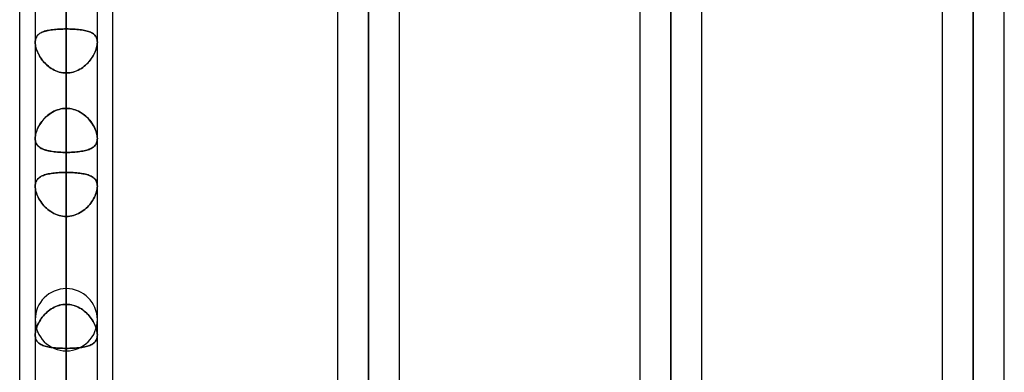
# Model space of a CAD drawing. Header units: millimetres. Extents: x -123 to 100, y -288 to 288.
# Tile 57 of 77: x -55 to -19, y 118 to 131. Entities that reach past the tile are written whole.
import ezdxf

# ---------------------------------------------------------------- set-up
doc = ezdxf.new("R2010")
doc.units = ezdxf.units.MM
doc.layers.add('MAIN-1', color=7, linetype='Continuous')
doc.layers.add('MAIN-2', color=7, linetype='Continuous')

msp = doc.modelspace()

# ---------------------------------------------------------------- linework, layer by layer
at = {"layer": 'MAIN-1'}
for p, q in [((-31.305, 171.99), (-31.305, 0)), ((-20.305, 171.99), (-20.305, 0)), ((-32.435, 171.054), (-32.435, 0)), ((-30.175, 0), (-30.175, 170.929)), ((-21.435, 170.929), (-21.435, 0)), ((-19.175, 0), (-19.175, 170.929)), ((-42.305, 163.851), (-42.305, 0)), ((-43.435, 163.059), (-43.435, 0)), ((-41.175, 0), (-41.175, 163.11)), ((-55, 81.421), (-55, 156.21)), ((-53.305, 155.857), (-53.305, 0)), ((-54.435, 155.254), (-54.435, 0)), ((-51.61, 81.908), (-51.61, 155.347)), ((-52.175, 0), (-52.175, 155.118)), ((-52.175, 130.322), (-52.175, 130.321)), ((-52.175, 130.321), (-52.175, 130.319)), ((-52.175, 130.319), (-52.175, 130.317)), ((-52.175, 130.317), (-52.175, 130.316)), ((-52.175, 130.316), (-52.175, 130.314)), ((-52.175, 130.314), (-52.175, 130.313)), ((-54.435, 126.817), (-54.435, 126.818)), ((-54.435, 126.818), (-54.435, 126.818)), ((-54.435, 126.818), (-54.435, 126.818)), ((-54.435, 126.818), (-54.435, 126.818)), ((-54.435, 126.817), (-54.435, 126.817)), ((-54.435, 126.817), (-54.435, 126.817)), ((-52.175, 126.818), (-52.175, 126.818)), ((-52.175, 126.818), (-52.175, 126.818)), ((-52.175, 126.818), (-52.175, 126.818)), ((-52.175, 126.818), (-52.175, 126.818)), ((-52.175, 126.818), (-52.175, 126.818)), ((-52.175, 126.818), (-52.175, 126.817)), ((-54.435, 125.085), (-54.435, 125.086)), ((-54.435, 125.086), (-54.435, 125.086)), ((-54.435, 125.084), (-54.435, 125.085)), ((-54.435, 125.085), (-54.435, 125.085)), ((-54.435, 125.085), (-54.435, 125.085)), ((-54.435, 125.084), (-54.435, 125.084)), ((-52.175, 125.09), (-52.175, 125.089)), ((-52.175, 125.089), (-52.175, 125.088)), ((-52.175, 125.088), (-52.175, 125.087)), ((-52.175, 125.087), (-52.175, 125.086)), ((-52.175, 125.086), (-52.175, 125.085)), ((-52.175, 125.085), (-52.175, 125.084))]:
    msp.add_line(p, q, dxfattribs=at)
at = {"layer": 'MAIN-2'}
for p, q in [((-53.305, 127.911), (-53.305, 174.246)), ((-53.305, 171.986), (-53.305, 126.312)), ((-31.305, 0), (-31.305, 171.99)), ((-20.305, 0), (-20.305, 171.99)), ((-31.305, 170.293), (-31.305, 0)), ((-31.305, 0), (-31.305, 170.293)), ((-20.305, 170.496), (-20.305, 62.596)), ((-20.305, 0), (-20.305, 170.496)), ((-42.305, 0), (-42.305, 163.851)), ((-42.305, 162.301), (-42.305, 0)), ((-42.305, 0), (-42.305, 162.301)), ((-53.305, 115.436), (-53.305, 156.618)), ((-53.305, 0), (-53.305, 155.857)), ((-53.305, 154.358), (-53.305, 113.836)), ((-53.305, 154.141), (-53.305, 0)), ((-53.305, 0), (-53.305, 154.141)), ((-53.305, 0), (-53.305, 143.269)), ((-53.305, 143.269), (-53.305, 0)), ((-53.305, 141.67), (-53.305, 0)), ((-53.305, 0), (-53.305, 141.67)), ((-53.305, 130.796), (-53.305, 141.67)), ((-53.305, 141.67), (-53.305, 130.796)), ((-53.305, 102.958), (-53.305, 138.99)), ((-53.305, 138.786), (-53.305, 127.911)), ((-53.305, 127.911), (-53.305, 138.786)), ((-53.305, 136.73), (-53.305, 101.358)), ((-53.305, 125.584), (-53.305, 136.453)), ((-53.305, 136.453), (-53.305, 125.584)), ((-53.305, 131.659), (-53.305, 120.79)), ((-53.305, 120.79), (-53.305, 131.659)), ((-53.916, 130.753), (-53.862, 130.762)), ((-53.85, 130.763), (-53.904, 130.755)), ((-53.862, 130.762), (-53.807, 130.769)), ((-53.795, 130.77), (-53.85, 130.763)), ((-53.807, 130.769), (-53.749, 130.776)), ((-53.738, 130.777), (-53.795, 130.77)), ((-53.749, 130.776), (-53.689, 130.781)), ((-53.679, 130.782), (-53.738, 130.777)), ((-53.689, 130.781), (-53.628, 130.786)), ((-53.619, 130.786), (-53.679, 130.782)), ((-53.628, 130.786), (-53.565, 130.79)), ((-53.558, 130.79), (-53.619, 130.786)), ((-53.565, 130.79), (-53.501, 130.793)), ((-53.496, 130.793), (-53.558, 130.79)), ((-53.501, 130.793), (-53.436, 130.795)), ((-53.433, 130.795), (-53.496, 130.793)), ((-53.436, 130.795), (-53.371, 130.796)), ((-53.369, 130.796), (-53.433, 130.795)), ((-53.371, 130.796), (-53.305, 130.796)), ((-53.305, 130.796), (-53.369, 130.796)), ((-53.305, 0), (-53.305, 130.796)), ((-53.305, 130.796), (-53.305, 0)), ((-53.305, 130.796), (-53.239, 130.796)), ((-53.239, 130.796), (-53.305, 130.796)), ((-53.239, 130.796), (-53.174, 130.795)), ((-53.174, 130.795), (-53.239, 130.796)), ((-53.174, 130.795), (-53.109, 130.793)), ((-53.109, 130.793), (-53.174, 130.795)), ((-53.109, 130.793), (-53.045, 130.79)), ((-53.045, 130.79), (-53.109, 130.793)), ((-53.045, 130.79), (-52.983, 130.786)), ((-52.982, 130.786), (-53.045, 130.79)), ((-52.983, 130.786), (-52.921, 130.781)), ((-52.921, 130.781), (-52.982, 130.786)), ((-52.921, 130.781), (-52.861, 130.775)), ((-52.861, 130.776), (-52.921, 130.781)), ((-52.803, 130.769), (-52.861, 130.776)), ((-52.861, 130.775), (-52.802, 130.769)), ((-52.748, 130.762), (-52.803, 130.769)), ((-52.802, 130.769), (-52.746, 130.761)), ((-52.694, 130.753), (-52.748, 130.762)), ((-52.746, 130.761), (-52.692, 130.753)), ((-54.428, 130.399), (-54.419, 130.438)), ((-54.42, 130.432), (-54.428, 130.395)), ((-54.409, 130.467), (-54.42, 130.432)), ((-54.419, 130.438), (-54.406, 130.474)), ((-54.394, 130.5), (-54.409, 130.467)), ((-54.406, 130.474), (-54.39, 130.508)), ((-54.377, 130.53), (-54.394, 130.5)), ((-54.39, 130.508), (-54.37, 130.539)), ((-54.356, 130.558), (-54.377, 130.53)), ((-54.37, 130.539), (-54.348, 130.567)), ((-54.333, 130.583), (-54.356, 130.558)), ((-54.348, 130.567), (-54.322, 130.593)), ((-54.307, 130.606), (-54.333, 130.583)), ((-54.322, 130.593), (-54.294, 130.617)), ((-54.279, 130.628), (-54.307, 130.606)), ((-54.294, 130.617), (-54.262, 130.639)), ((-54.247, 130.648), (-54.279, 130.628)), ((-54.262, 130.639), (-54.228, 130.658)), ((-54.213, 130.666), (-54.247, 130.648)), ((-54.228, 130.658), (-54.191, 130.676)), ((-54.177, 130.682), (-54.213, 130.666)), ((-54.191, 130.676), (-54.151, 130.693)), ((-54.137, 130.698), (-54.177, 130.682)), ((-54.151, 130.693), (-54.109, 130.707)), ((-54.096, 130.711), (-54.137, 130.698)), ((-54.109, 130.707), (-54.064, 130.721)), ((-54.051, 130.724), (-54.096, 130.711)), ((-54.064, 130.721), (-54.017, 130.733)), ((-54.004, 130.736), (-54.051, 130.724)), ((-54.017, 130.733), (-53.968, 130.743)), ((-53.955, 130.746), (-54.004, 130.736)), ((-53.968, 130.743), (-53.916, 130.753)), ((-53.904, 130.755), (-53.955, 130.746)), ((-52.642, 130.743), (-52.694, 130.753)), ((-52.692, 130.753), (-52.64, 130.743)), ((-52.593, 130.733), (-52.642, 130.743)), ((-52.64, 130.743), (-52.59, 130.732)), ((-52.546, 130.721), (-52.593, 130.733)), ((-52.59, 130.732), (-52.543, 130.72)), ((-52.501, 130.707), (-52.546, 130.721)), ((-52.543, 130.72), (-52.498, 130.706)), ((-52.459, 130.693), (-52.501, 130.707)), ((-52.498, 130.706), (-52.456, 130.691)), ((-52.419, 130.676), (-52.459, 130.693)), ((-52.456, 130.691), (-52.417, 130.675)), ((-52.382, 130.658), (-52.419, 130.676)), ((-52.417, 130.675), (-52.38, 130.657)), ((-52.348, 130.639), (-52.382, 130.658)), ((-52.38, 130.657), (-52.347, 130.638)), ((-52.316, 130.617), (-52.348, 130.639)), ((-52.347, 130.638), (-52.316, 130.617)), ((-52.316, 130.617), (-52.288, 130.594)), ((-52.288, 130.593), (-52.316, 130.617)), ((-52.288, 130.594), (-52.263, 130.568)), ((-52.262, 130.567), (-52.288, 130.593)), ((-52.263, 130.568), (-52.241, 130.541)), ((-52.24, 130.539), (-52.262, 130.567)), ((-52.241, 130.541), (-52.222, 130.511)), ((-52.22, 130.508), (-52.24, 130.539)), ((-52.222, 130.511), (-52.206, 130.479)), ((-52.204, 130.474), (-52.22, 130.508)), ((-52.206, 130.479), (-52.193, 130.443)), ((-52.191, 130.438), (-52.204, 130.474)), ((-52.193, 130.443), (-52.184, 130.405)), ((-52.182, 130.399), (-52.191, 130.438)), ((-52.184, 130.405), (-52.178, 130.365)), ((-54.435, 130.313), (-54.433, 130.357)), ((-54.433, 130.355), (-54.435, 130.313)), ((-54.435, 130.313), (-54.433, 130.269)), ((-54.433, 130.268), (-54.435, 130.313)), ((-54.433, 130.357), (-54.428, 130.399)), ((-54.428, 130.395), (-54.433, 130.355)), ((-54.433, 130.269), (-54.428, 130.223)), ((-54.428, 130.221), (-54.433, 130.268)), ((-54.428, 130.223), (-54.42, 130.175)), ((-54.42, 130.173), (-54.428, 130.221)), ((-54.42, 130.175), (-54.409, 130.125)), ((-54.408, 130.123), (-54.42, 130.173)), ((-54.409, 130.125), (-54.395, 130.075)), ((-54.394, 130.072), (-54.408, 130.123)), ((-54.395, 130.075), (-54.377, 130.024)), ((-54.376, 130.021), (-54.394, 130.072)), ((-52.234, 130.021), (-52.216, 130.072)), ((-52.215, 130.075), (-52.233, 130.024)), ((-52.216, 130.072), (-52.202, 130.123)), ((-52.201, 130.125), (-52.215, 130.075)), ((-52.202, 130.123), (-52.19, 130.173)), ((-52.19, 130.175), (-52.201, 130.125)), ((-52.182, 130.223), (-52.19, 130.175)), ((-52.19, 130.173), (-52.182, 130.221)), ((-52.177, 130.357), (-52.182, 130.399)), ((-52.177, 130.269), (-52.182, 130.223)), ((-52.182, 130.221), (-52.177, 130.268)), ((-52.178, 130.365), (-52.175, 130.322)), ((-52.175, 130.313), (-52.177, 130.357)), ((-52.175, 130.313), (-52.177, 130.269)), ((-52.177, 130.268), (-52.175, 130.313)), ((-54.377, 130.024), (-54.357, 129.973)), ((-54.355, 129.969), (-54.376, 130.021)), ((-54.357, 129.973), (-54.334, 129.922)), ((-54.332, 129.917), (-54.355, 129.969)), ((-54.334, 129.922), (-54.309, 129.87)), ((-54.306, 129.866), (-54.332, 129.917)), ((-54.309, 129.87), (-54.28, 129.819)), ((-54.278, 129.815), (-54.306, 129.866)), ((-54.28, 129.819), (-54.25, 129.769)), ((-54.247, 129.765), (-54.278, 129.815)), ((-54.25, 129.769), (-54.216, 129.718)), ((-54.213, 129.714), (-54.247, 129.765)), ((-54.216, 129.718), (-54.18, 129.669)), ((-54.177, 129.665), (-54.213, 129.714)), ((-52.433, 129.665), (-52.397, 129.714)), ((-52.394, 129.718), (-52.43, 129.669)), ((-52.397, 129.714), (-52.363, 129.765)), ((-52.36, 129.769), (-52.394, 129.718)), ((-52.363, 129.765), (-52.332, 129.815)), ((-52.33, 129.819), (-52.36, 129.769)), ((-52.332, 129.815), (-52.304, 129.866)), ((-52.301, 129.87), (-52.33, 129.819)), ((-52.304, 129.866), (-52.278, 129.917)), ((-52.276, 129.922), (-52.301, 129.87)), ((-52.278, 129.917), (-52.255, 129.969)), ((-52.253, 129.973), (-52.276, 129.922)), ((-52.255, 129.969), (-52.234, 130.021)), ((-52.233, 130.024), (-52.253, 129.973)), ((-54.18, 129.669), (-54.141, 129.62)), ((-54.138, 129.617), (-54.177, 129.665)), ((-54.141, 129.62), (-54.099, 129.573)), ((-54.097, 129.57), (-54.138, 129.617)), ((-54.099, 129.573), (-54.055, 129.527)), ((-54.052, 129.525), (-54.097, 129.57)), ((-54.055, 129.527), (-54.008, 129.483)), ((-54.006, 129.481), (-54.052, 129.525)), ((-54.008, 129.483), (-53.96, 129.442)), ((-53.957, 129.439), (-54.006, 129.481)), ((-53.96, 129.442), (-53.909, 129.402)), ((-53.906, 129.4), (-53.957, 129.439)), ((-53.909, 129.402), (-53.855, 129.366)), ((-53.853, 129.364), (-53.906, 129.4)), ((-53.855, 129.366), (-53.8, 129.332)), ((-53.798, 129.331), (-53.853, 129.364)), ((-53.8, 129.332), (-53.743, 129.302)), ((-53.741, 129.301), (-53.798, 129.331)), ((-52.869, 129.301), (-52.812, 129.331)), ((-52.81, 129.332), (-52.867, 129.302)), ((-52.812, 129.331), (-52.757, 129.364)), ((-52.755, 129.366), (-52.81, 129.332)), ((-52.757, 129.364), (-52.704, 129.4)), ((-52.701, 129.402), (-52.755, 129.366)), ((-52.704, 129.4), (-52.653, 129.439)), ((-52.65, 129.442), (-52.701, 129.402)), ((-52.653, 129.439), (-52.604, 129.481)), ((-52.602, 129.483), (-52.65, 129.442)), ((-52.604, 129.481), (-52.558, 129.525)), ((-52.555, 129.527), (-52.602, 129.483)), ((-52.558, 129.525), (-52.513, 129.57)), ((-52.511, 129.573), (-52.555, 129.527)), ((-52.513, 129.57), (-52.472, 129.617)), ((-52.469, 129.62), (-52.511, 129.573)), ((-52.472, 129.617), (-52.433, 129.665)), ((-52.43, 129.669), (-52.469, 129.62)), ((-53.743, 129.302), (-53.684, 129.275)), ((-53.682, 129.274), (-53.741, 129.301)), ((-53.684, 129.275), (-53.623, 129.252)), ((-53.621, 129.251), (-53.682, 129.274)), ((-53.623, 129.252), (-53.561, 129.233)), ((-53.559, 129.232), (-53.621, 129.251)), ((-53.561, 129.233), (-53.499, 129.217)), ((-53.497, 129.217), (-53.559, 129.232)), ((-53.499, 129.217), (-53.435, 129.206)), ((-53.434, 129.206), (-53.497, 129.217)), ((-53.435, 129.206), (-53.37, 129.2)), ((-53.37, 129.2), (-53.434, 129.206)), ((-53.37, 129.2), (-53.305, 129.197)), ((-53.305, 129.197), (-53.37, 129.2)), ((-53.24, 129.2), (-53.305, 129.197)), ((-53.305, 129.197), (-53.24, 129.2)), ((-53.305, 129.197), (-53.305, 0)), ((-53.305, 0), (-53.305, 129.197)), ((-53.305, 118.323), (-53.305, 129.197)), ((-53.305, 129.197), (-53.305, 118.323)), ((-53.175, 129.206), (-53.24, 129.2)), ((-53.24, 129.2), (-53.176, 129.206)), ((-53.176, 129.206), (-53.113, 129.217)), ((-53.111, 129.217), (-53.175, 129.206)), ((-53.113, 129.217), (-53.051, 129.232)), ((-53.049, 129.233), (-53.111, 129.217)), ((-53.051, 129.232), (-52.989, 129.251)), ((-52.987, 129.252), (-53.049, 129.233)), ((-52.989, 129.251), (-52.928, 129.274)), ((-52.926, 129.275), (-52.987, 129.252)), ((-52.928, 129.274), (-52.869, 129.301)), ((-52.867, 129.302), (-52.926, 129.275)), ((-53.437, 127.902), (-53.502, 127.891)), ((-53.501, 127.892), (-53.436, 127.903)), ((-53.371, 127.909), (-53.437, 127.902)), ((-53.436, 127.903), (-53.371, 127.909)), ((-53.305, 127.911), (-53.371, 127.909)), ((-53.371, 127.909), (-53.305, 127.911)), ((-53.239, 127.909), (-53.305, 127.911)), ((-53.305, 127.911), (-53.239, 127.909)), ((-53.174, 127.903), (-53.239, 127.909)), ((-53.239, 127.909), (-53.173, 127.902)), ((-53.109, 127.892), (-53.174, 127.903)), ((-53.173, 127.902), (-53.108, 127.891)), ((-54.072, 127.574), (-54.117, 127.527)), ((-54.109, 127.536), (-54.064, 127.582)), ((-54.025, 127.619), (-54.072, 127.574)), ((-54.064, 127.582), (-54.017, 127.626)), ((-53.974, 127.662), (-54.025, 127.619)), ((-54.017, 127.626), (-53.968, 127.668)), ((-53.922, 127.703), (-53.974, 127.662)), ((-53.968, 127.668), (-53.916, 127.707)), ((-53.868, 127.74), (-53.922, 127.703)), ((-53.916, 127.707), (-53.862, 127.743)), ((-53.811, 127.774), (-53.868, 127.74)), ((-53.862, 127.743), (-53.806, 127.777)), ((-53.752, 127.805), (-53.811, 127.774)), ((-53.806, 127.777), (-53.749, 127.807)), ((-53.692, 127.833), (-53.752, 127.805)), ((-53.749, 127.807), (-53.689, 127.834)), ((-53.63, 127.856), (-53.692, 127.833)), ((-53.689, 127.834), (-53.628, 127.857)), ((-53.567, 127.876), (-53.63, 127.856)), ((-53.628, 127.857), (-53.565, 127.876)), ((-53.502, 127.891), (-53.567, 127.876)), ((-53.565, 127.876), (-53.501, 127.892)), ((-53.045, 127.876), (-53.109, 127.892)), ((-53.108, 127.891), (-53.043, 127.876)), ((-52.982, 127.857), (-53.045, 127.876)), ((-53.043, 127.876), (-52.98, 127.856)), ((-52.921, 127.834), (-52.982, 127.857)), ((-52.98, 127.856), (-52.918, 127.833)), ((-52.861, 127.807), (-52.921, 127.834)), ((-52.918, 127.833), (-52.858, 127.805)), ((-52.804, 127.777), (-52.861, 127.807)), ((-52.858, 127.805), (-52.799, 127.774)), ((-52.748, 127.743), (-52.804, 127.777)), ((-52.799, 127.774), (-52.742, 127.74)), ((-52.694, 127.707), (-52.748, 127.743)), ((-52.742, 127.74), (-52.688, 127.703)), ((-52.642, 127.668), (-52.694, 127.707)), ((-52.688, 127.703), (-52.636, 127.662)), ((-52.593, 127.626), (-52.642, 127.668)), ((-52.636, 127.662), (-52.585, 127.619)), ((-52.546, 127.582), (-52.593, 127.626)), ((-52.585, 127.619), (-52.538, 127.574)), ((-52.501, 127.536), (-52.546, 127.582)), ((-52.538, 127.574), (-52.493, 127.527)), ((-54.326, 127.222), (-54.351, 127.169)), ((-54.348, 127.176), (-54.322, 127.229)), ((-54.298, 127.274), (-54.326, 127.222)), ((-54.322, 127.229), (-54.294, 127.283)), ((-54.268, 127.326), (-54.298, 127.274)), ((-54.294, 127.283), (-54.262, 127.336)), ((-54.234, 127.378), (-54.268, 127.326)), ((-54.262, 127.336), (-54.228, 127.388)), ((-54.198, 127.429), (-54.234, 127.378)), ((-54.228, 127.388), (-54.191, 127.439)), ((-54.159, 127.479), (-54.198, 127.429)), ((-54.191, 127.439), (-54.151, 127.488)), ((-54.117, 127.527), (-54.159, 127.479)), ((-54.151, 127.488), (-54.109, 127.536)), ((-52.459, 127.488), (-52.501, 127.536)), ((-52.493, 127.527), (-52.451, 127.479)), ((-52.419, 127.439), (-52.459, 127.488)), ((-52.451, 127.479), (-52.412, 127.429)), ((-52.382, 127.388), (-52.419, 127.439)), ((-52.412, 127.429), (-52.376, 127.378)), ((-52.348, 127.336), (-52.382, 127.388)), ((-52.376, 127.378), (-52.342, 127.326)), ((-52.316, 127.283), (-52.348, 127.336)), ((-52.342, 127.326), (-52.312, 127.274)), ((-52.288, 127.229), (-52.316, 127.283)), ((-52.312, 127.274), (-52.284, 127.222)), ((-52.262, 127.176), (-52.288, 127.229)), ((-52.284, 127.222), (-52.259, 127.169)), ((-54.433, 126.864), (-54.435, 126.818)), ((-54.435, 126.818), (-54.433, 126.864)), ((-54.433, 126.864), (-54.428, 126.913)), ((-54.428, 126.912), (-54.433, 126.864)), ((-54.428, 126.913), (-54.419, 126.964)), ((-54.419, 126.961), (-54.428, 126.912)), ((-54.419, 126.964), (-54.406, 127.016)), ((-54.407, 127.012), (-54.419, 126.961)), ((-54.391, 127.064), (-54.407, 127.012)), ((-54.406, 127.016), (-54.39, 127.068)), ((-54.372, 127.117), (-54.391, 127.064)), ((-54.39, 127.068), (-54.37, 127.122)), ((-54.351, 127.169), (-54.372, 127.117)), ((-54.37, 127.122), (-54.348, 127.176)), ((-52.24, 127.122), (-52.262, 127.176)), ((-52.259, 127.169), (-52.238, 127.117)), ((-52.22, 127.068), (-52.24, 127.122)), ((-52.238, 127.117), (-52.219, 127.064)), ((-52.204, 127.016), (-52.22, 127.068)), ((-52.219, 127.064), (-52.203, 127.012)), ((-52.191, 126.964), (-52.204, 127.016)), ((-52.203, 127.012), (-52.191, 126.961)), ((-52.182, 126.913), (-52.191, 126.964)), ((-52.191, 126.961), (-52.182, 126.912)), ((-52.177, 126.864), (-52.182, 126.913)), ((-52.182, 126.912), (-52.177, 126.864)), ((-52.175, 126.818), (-52.177, 126.864)), ((-52.177, 126.864), (-52.175, 126.818)), ((-54.435, 126.818), (-54.433, 126.776)), ((-54.433, 126.773), (-54.435, 126.817)), ((-54.433, 126.776), (-54.428, 126.736)), ((-54.428, 126.731), (-54.433, 126.773)), ((-54.428, 126.736), (-54.42, 126.698)), ((-54.419, 126.692), (-54.428, 126.731)), ((-54.42, 126.698), (-54.409, 126.663)), ((-54.406, 126.656), (-54.419, 126.692)), ((-54.409, 126.663), (-54.394, 126.63)), ((-54.39, 126.622), (-54.406, 126.656)), ((-54.394, 126.63), (-54.377, 126.599)), ((-54.371, 126.59), (-54.39, 126.622)), ((-54.377, 126.599), (-54.357, 126.571)), ((-54.349, 126.562), (-54.371, 126.59)), ((-54.357, 126.571), (-54.334, 126.545)), ((-54.325, 126.535), (-54.349, 126.562)), ((-54.334, 126.545), (-54.309, 126.521)), ((-54.297, 126.511), (-54.325, 126.535)), ((-54.309, 126.521), (-54.28, 126.498)), ((-54.267, 126.488), (-54.297, 126.511)), ((-54.28, 126.498), (-54.25, 126.477)), ((-54.233, 126.468), (-54.267, 126.488)), ((-54.25, 126.477), (-54.216, 126.458)), ((-54.197, 126.449), (-54.233, 126.468)), ((-52.397, 126.457), (-52.363, 126.476)), ((-52.361, 126.477), (-52.394, 126.458)), ((-52.363, 126.476), (-52.332, 126.496)), ((-52.33, 126.498), (-52.361, 126.477)), ((-52.332, 126.496), (-52.304, 126.519)), ((-52.302, 126.52), (-52.33, 126.498)), ((-52.304, 126.519), (-52.278, 126.543)), ((-52.276, 126.544), (-52.302, 126.52)), ((-52.278, 126.543), (-52.255, 126.569)), ((-52.253, 126.571), (-52.276, 126.544)), ((-52.255, 126.569), (-52.234, 126.597)), ((-52.233, 126.599), (-52.253, 126.571)), ((-52.234, 126.597), (-52.216, 126.628)), ((-52.216, 126.629), (-52.233, 126.599)), ((-52.201, 126.662), (-52.216, 126.629)), ((-52.216, 126.628), (-52.202, 126.661)), ((-52.202, 126.661), (-52.19, 126.697)), ((-52.19, 126.698), (-52.201, 126.662)), ((-52.182, 126.736), (-52.19, 126.698)), ((-52.19, 126.697), (-52.182, 126.735)), ((-52.182, 126.735), (-52.177, 126.776)), ((-52.177, 126.776), (-52.182, 126.736)), ((-52.177, 126.776), (-52.175, 126.818)), ((-52.175, 126.817), (-52.177, 126.776)), ((-54.216, 126.458), (-54.18, 126.44)), ((-54.159, 126.431), (-54.197, 126.449)), ((-54.18, 126.44), (-54.141, 126.424)), ((-54.117, 126.415), (-54.159, 126.431)), ((-54.141, 126.424), (-54.099, 126.409)), ((-54.073, 126.4), (-54.117, 126.415)), ((-54.099, 126.409), (-54.055, 126.395)), ((-54.026, 126.387), (-54.073, 126.4)), ((-54.055, 126.395), (-54.009, 126.382)), ((-53.976, 126.374), (-54.026, 126.387)), ((-54.009, 126.382), (-53.96, 126.371)), ((-53.924, 126.363), (-53.976, 126.374)), ((-53.96, 126.371), (-53.909, 126.36)), ((-53.87, 126.353), (-53.924, 126.363)), ((-53.909, 126.36), (-53.856, 126.351)), ((-53.813, 126.345), (-53.87, 126.353)), ((-53.856, 126.351), (-53.8, 126.343)), ((-53.755, 126.337), (-53.813, 126.345)), ((-53.8, 126.343), (-53.743, 126.336)), ((-53.694, 126.33), (-53.755, 126.337)), ((-53.743, 126.336), (-53.684, 126.329)), ((-53.632, 126.325), (-53.694, 126.33)), ((-53.684, 126.329), (-53.623, 126.324)), ((-53.568, 126.32), (-53.632, 126.325)), ((-53.623, 126.324), (-53.562, 126.32)), ((-53.504, 126.317), (-53.568, 126.32)), ((-53.562, 126.32), (-53.499, 126.316)), ((-53.438, 126.314), (-53.504, 126.317)), ((-53.499, 126.316), (-53.435, 126.314)), ((-53.372, 126.313), (-53.438, 126.314)), ((-53.435, 126.314), (-53.37, 126.313)), ((-53.305, 126.312), (-53.372, 126.313)), ((-53.37, 126.313), (-53.305, 126.312)), ((-53.305, 126.312), (-53.24, 126.313)), ((-53.24, 126.313), (-53.305, 126.312)), ((-53.305, 126.312), (-53.305, 115.436)), ((-53.305, 115.436), (-53.305, 126.312)), ((-53.24, 126.313), (-53.176, 126.314)), ((-53.175, 126.314), (-53.24, 126.313)), ((-53.176, 126.314), (-53.113, 126.316)), ((-53.111, 126.316), (-53.175, 126.314)), ((-53.113, 126.316), (-53.05, 126.32)), ((-53.049, 126.32), (-53.111, 126.316)), ((-53.05, 126.32), (-52.989, 126.324)), ((-52.987, 126.324), (-53.049, 126.32)), ((-52.989, 126.324), (-52.928, 126.329)), ((-52.926, 126.329), (-52.987, 126.324)), ((-52.928, 126.329), (-52.869, 126.335)), ((-52.867, 126.336), (-52.926, 126.329)), ((-52.869, 126.335), (-52.812, 126.342)), ((-52.81, 126.343), (-52.867, 126.336)), ((-52.812, 126.342), (-52.757, 126.351)), ((-52.755, 126.351), (-52.81, 126.343)), ((-52.757, 126.351), (-52.704, 126.36)), ((-52.702, 126.36), (-52.755, 126.351)), ((-52.704, 126.36), (-52.653, 126.37)), ((-52.651, 126.371), (-52.702, 126.36)), ((-52.653, 126.37), (-52.604, 126.381)), ((-52.602, 126.382), (-52.651, 126.371)), ((-52.604, 126.381), (-52.557, 126.394)), ((-52.555, 126.395), (-52.602, 126.382)), ((-52.557, 126.394), (-52.513, 126.408)), ((-52.511, 126.408), (-52.555, 126.395)), ((-52.513, 126.408), (-52.472, 126.423)), ((-52.47, 126.424), (-52.511, 126.408)), ((-52.472, 126.423), (-52.433, 126.439)), ((-52.431, 126.44), (-52.47, 126.424)), ((-52.433, 126.439), (-52.397, 126.457)), ((-52.394, 126.458), (-52.431, 126.44)), ((-54.307, 125.382), (-54.279, 125.404)), ((-54.279, 125.403), (-54.307, 125.381)), ((-54.248, 125.424), (-54.279, 125.403)), ((-54.279, 125.404), (-54.247, 125.424)), ((-54.215, 125.443), (-54.248, 125.424)), ((-54.247, 125.424), (-54.214, 125.443)), ((-54.178, 125.46), (-54.215, 125.443)), ((-54.214, 125.443), (-54.177, 125.461)), ((-54.139, 125.476), (-54.178, 125.46)), ((-54.177, 125.461), (-54.138, 125.477)), ((-54.098, 125.491), (-54.139, 125.476)), ((-54.138, 125.477), (-54.096, 125.492)), ((-54.054, 125.504), (-54.098, 125.491)), ((-54.096, 125.492), (-54.052, 125.505)), ((-54.007, 125.517), (-54.054, 125.504)), ((-54.052, 125.505), (-54.005, 125.517)), ((-53.958, 125.528), (-54.007, 125.517)), ((-54.005, 125.517), (-53.957, 125.528)), ((-53.907, 125.538), (-53.958, 125.528)), ((-53.957, 125.528), (-53.906, 125.538)), ((-53.854, 125.547), (-53.907, 125.538)), ((-53.906, 125.538), (-53.853, 125.547)), ((-53.799, 125.555), (-53.854, 125.547)), ((-53.853, 125.547), (-53.798, 125.555)), ((-53.742, 125.562), (-53.799, 125.555)), ((-53.798, 125.555), (-53.741, 125.562)), ((-53.683, 125.568), (-53.742, 125.562)), ((-53.741, 125.562), (-53.682, 125.568)), ((-53.622, 125.573), (-53.683, 125.568)), ((-53.682, 125.568), (-53.622, 125.573)), ((-53.56, 125.577), (-53.622, 125.573)), ((-53.622, 125.573), (-53.56, 125.577)), ((-53.498, 125.58), (-53.56, 125.577)), ((-53.56, 125.577), (-53.497, 125.58)), ((-53.434, 125.582), (-53.498, 125.58)), ((-53.497, 125.58), (-53.434, 125.582)), ((-53.37, 125.584), (-53.434, 125.582)), ((-53.434, 125.582), (-53.37, 125.584)), ((-53.305, 125.584), (-53.37, 125.584)), ((-53.37, 125.584), (-53.305, 125.584)), ((-53.305, 120.79), (-53.305, 125.584)), ((-53.305, 125.584), (-53.305, 120.79)), ((-53.305, 125.584), (-53.24, 125.584)), ((-53.24, 125.584), (-53.305, 125.584)), ((-53.24, 125.584), (-53.177, 125.583)), ((-53.176, 125.582), (-53.24, 125.584)), ((-53.177, 125.583), (-53.113, 125.58)), ((-53.112, 125.58), (-53.176, 125.582)), ((-53.113, 125.58), (-53.051, 125.577)), ((-53.049, 125.577), (-53.112, 125.58)), ((-53.051, 125.577), (-52.989, 125.573)), ((-52.988, 125.573), (-53.049, 125.577)), ((-52.989, 125.573), (-52.929, 125.568)), ((-52.927, 125.568), (-52.988, 125.573)), ((-52.929, 125.568), (-52.87, 125.562)), ((-52.869, 125.562), (-52.927, 125.568)), ((-52.87, 125.562), (-52.813, 125.555)), ((-52.812, 125.555), (-52.869, 125.562)), ((-52.813, 125.555), (-52.758, 125.547)), ((-52.756, 125.547), (-52.812, 125.555)), ((-52.758, 125.547), (-52.705, 125.538)), ((-52.703, 125.538), (-52.756, 125.547)), ((-52.705, 125.538), (-52.654, 125.529)), ((-52.652, 125.528), (-52.703, 125.538)), ((-52.654, 125.529), (-52.606, 125.517)), ((-52.604, 125.517), (-52.652, 125.528)), ((-52.606, 125.517), (-52.559, 125.505)), ((-52.557, 125.505), (-52.604, 125.517)), ((-52.559, 125.505), (-52.515, 125.492)), ((-52.513, 125.491), (-52.557, 125.505)), ((-52.515, 125.492), (-52.473, 125.477)), ((-52.471, 125.476), (-52.513, 125.491)), ((-52.473, 125.477), (-52.435, 125.461)), ((-52.432, 125.46), (-52.471, 125.476)), ((-52.435, 125.461), (-52.398, 125.444)), ((-52.396, 125.443), (-52.432, 125.46)), ((-52.398, 125.444), (-52.364, 125.425)), ((-52.362, 125.424), (-52.396, 125.443)), ((-52.364, 125.425), (-52.333, 125.405)), ((-52.33, 125.403), (-52.362, 125.424)), ((-52.333, 125.405), (-52.305, 125.383)), ((-52.302, 125.381), (-52.33, 125.403)), ((-54.435, 125.086), (-54.433, 125.128)), ((-54.433, 125.126), (-54.435, 125.084)), ((-54.435, 125.084), (-54.433, 125.038)), ((-54.433, 125.038), (-54.435, 125.084)), ((-54.433, 125.128), (-54.428, 125.168)), ((-54.428, 125.166), (-54.433, 125.126)), ((-54.433, 125.038), (-54.428, 124.991)), ((-54.428, 124.991), (-54.433, 125.038)), ((-54.428, 125.168), (-54.42, 125.206)), ((-54.42, 125.204), (-54.428, 125.166)), ((-54.42, 125.206), (-54.408, 125.241)), ((-54.409, 125.24), (-54.42, 125.204)), ((-54.394, 125.273), (-54.409, 125.24)), ((-54.408, 125.241), (-54.394, 125.273)), ((-54.394, 125.273), (-54.376, 125.304)), ((-54.377, 125.303), (-54.394, 125.273)), ((-54.356, 125.331), (-54.377, 125.303)), ((-54.376, 125.304), (-54.356, 125.332)), ((-54.356, 125.332), (-54.333, 125.358)), ((-54.333, 125.357), (-54.356, 125.331)), ((-54.333, 125.358), (-54.307, 125.382)), ((-54.307, 125.381), (-54.333, 125.357)), ((-52.305, 125.383), (-52.279, 125.36)), ((-52.276, 125.357), (-52.302, 125.381)), ((-52.279, 125.36), (-52.256, 125.334)), ((-52.253, 125.331), (-52.276, 125.357)), ((-52.256, 125.334), (-52.235, 125.306)), ((-52.233, 125.303), (-52.253, 125.331)), ((-52.235, 125.306), (-52.218, 125.276)), ((-52.216, 125.272), (-52.233, 125.303)), ((-52.218, 125.276), (-52.203, 125.244)), ((-52.201, 125.239), (-52.216, 125.272)), ((-52.203, 125.244), (-52.191, 125.209)), ((-52.19, 125.204), (-52.201, 125.239)), ((-52.191, 125.209), (-52.182, 125.171)), ((-52.182, 125.166), (-52.19, 125.204)), ((-52.182, 125.171), (-52.177, 125.131)), ((-52.177, 125.126), (-52.182, 125.166)), ((-52.177, 125.038), (-52.182, 124.991)), ((-52.182, 124.991), (-52.177, 125.038)), ((-52.177, 125.131), (-52.175, 125.09)), ((-52.175, 125.084), (-52.177, 125.126)), ((-52.175, 125.084), (-52.177, 125.038)), ((-52.177, 125.038), (-52.175, 125.084)), ((-54.428, 124.991), (-54.419, 124.941)), ((-54.419, 124.941), (-54.428, 124.991)), ((-54.419, 124.941), (-54.407, 124.89)), ((-54.407, 124.89), (-54.419, 124.941)), ((-54.407, 124.89), (-54.391, 124.838)), ((-54.391, 124.838), (-54.407, 124.89)), ((-54.391, 124.838), (-54.373, 124.786)), ((-54.373, 124.785), (-54.391, 124.838)), ((-54.373, 124.786), (-54.351, 124.733)), ((-54.351, 124.733), (-54.373, 124.785)), ((-54.351, 124.733), (-54.326, 124.68)), ((-54.326, 124.68), (-54.351, 124.733)), ((-54.326, 124.68), (-54.299, 124.628)), ((-54.299, 124.627), (-54.326, 124.68)), ((-52.284, 124.68), (-52.311, 124.628)), ((-52.311, 124.627), (-52.284, 124.68)), ((-52.259, 124.733), (-52.284, 124.68)), ((-52.284, 124.68), (-52.259, 124.733)), ((-52.237, 124.786), (-52.259, 124.733)), ((-52.259, 124.733), (-52.237, 124.785)), ((-52.219, 124.838), (-52.237, 124.786)), ((-52.237, 124.785), (-52.219, 124.838)), ((-52.203, 124.89), (-52.219, 124.838)), ((-52.219, 124.838), (-52.203, 124.89)), ((-52.191, 124.941), (-52.203, 124.89)), ((-52.203, 124.89), (-52.191, 124.941)), ((-52.182, 124.991), (-52.191, 124.941)), ((-52.191, 124.941), (-52.182, 124.991)), ((-54.299, 124.628), (-54.268, 124.575)), ((-54.268, 124.575), (-54.299, 124.627)), ((-54.268, 124.575), (-54.235, 124.523)), ((-54.235, 124.524), (-54.268, 124.575)), ((-54.199, 124.473), (-54.235, 124.524)), ((-54.235, 124.523), (-54.198, 124.472)), ((-54.16, 124.423), (-54.199, 124.473)), ((-54.198, 124.472), (-54.159, 124.422)), ((-54.118, 124.374), (-54.16, 124.423)), ((-54.159, 124.422), (-54.117, 124.373)), ((-54.074, 124.327), (-54.118, 124.374)), ((-54.117, 124.373), (-54.072, 124.326)), ((-54.027, 124.282), (-54.074, 124.327)), ((-54.072, 124.326), (-54.025, 124.28)), ((-52.538, 124.326), (-52.585, 124.28)), ((-52.583, 124.282), (-52.536, 124.327)), ((-52.493, 124.373), (-52.538, 124.326)), ((-52.536, 124.327), (-52.492, 124.374)), ((-52.451, 124.422), (-52.493, 124.373)), ((-52.492, 124.374), (-52.45, 124.423)), ((-52.412, 124.472), (-52.451, 124.422)), ((-52.45, 124.423), (-52.411, 124.473)), ((-52.375, 124.523), (-52.412, 124.472)), ((-52.411, 124.473), (-52.375, 124.524)), ((-52.342, 124.575), (-52.375, 124.523)), ((-52.375, 124.524), (-52.342, 124.575)), ((-52.311, 124.628), (-52.342, 124.575)), ((-52.342, 124.575), (-52.311, 124.627)), ((-53.977, 124.239), (-54.027, 124.282)), ((-54.025, 124.28), (-53.975, 124.237)), ((-53.924, 124.198), (-53.977, 124.239)), ((-53.975, 124.237), (-53.923, 124.197)), ((-53.87, 124.16), (-53.924, 124.198)), ((-53.923, 124.197), (-53.868, 124.159)), ((-53.813, 124.125), (-53.87, 124.16)), ((-53.868, 124.159), (-53.812, 124.125)), ((-53.755, 124.094), (-53.813, 124.125)), ((-53.812, 124.125), (-53.753, 124.093)), ((-53.694, 124.066), (-53.755, 124.094)), ((-53.753, 124.093), (-53.693, 124.066)), ((-53.632, 124.042), (-53.694, 124.066)), ((-53.693, 124.066), (-53.631, 124.042)), ((-53.568, 124.022), (-53.632, 124.042)), ((-53.631, 124.042), (-53.567, 124.022)), ((-53.503, 124.006), (-53.568, 124.022)), ((-53.567, 124.022), (-53.503, 124.006)), ((-53.503, 124.006), (-53.438, 123.995)), ((-53.438, 123.995), (-53.503, 124.006)), ((-53.438, 123.995), (-53.372, 123.988)), ((-53.372, 123.988), (-53.438, 123.995)), ((-53.372, 123.988), (-53.305, 123.986)), ((-53.305, 123.986), (-53.372, 123.988)), ((-53.238, 123.988), (-53.305, 123.986)), ((-53.305, 123.986), (-53.238, 123.988)), ((-53.305, 123.986), (-53.305, 119.192)), ((-53.305, 119.192), (-53.305, 123.986)), ((-53.305, 113.117), (-53.305, 123.986)), ((-53.305, 123.986), (-53.305, 113.117)), ((-53.172, 123.995), (-53.238, 123.988)), ((-53.238, 123.988), (-53.172, 123.995)), ((-53.107, 124.006), (-53.172, 123.995)), ((-53.172, 123.995), (-53.107, 124.006)), ((-53.043, 124.022), (-53.107, 124.006)), ((-53.107, 124.006), (-53.042, 124.022)), ((-52.979, 124.042), (-53.043, 124.022)), ((-53.042, 124.022), (-52.978, 124.042)), ((-52.917, 124.066), (-52.979, 124.042)), ((-52.978, 124.042), (-52.916, 124.066)), ((-52.857, 124.093), (-52.917, 124.066)), ((-52.916, 124.066), (-52.855, 124.094)), ((-52.798, 124.125), (-52.857, 124.093)), ((-52.855, 124.094), (-52.797, 124.125)), ((-52.742, 124.159), (-52.798, 124.125)), ((-52.797, 124.125), (-52.74, 124.16)), ((-52.687, 124.197), (-52.742, 124.159)), ((-52.74, 124.16), (-52.686, 124.198)), ((-52.635, 124.237), (-52.687, 124.197)), ((-52.686, 124.198), (-52.633, 124.239)), ((-52.585, 124.28), (-52.635, 124.237)), ((-52.633, 124.239), (-52.583, 124.282)), ((-53.305, 90.476), (-53.305, 121.362)), ((-53.683, 120.713), (-53.622, 120.736)), ((-53.622, 120.736), (-53.683, 120.713)), ((-53.56, 120.756), (-53.622, 120.736)), ((-53.622, 120.736), (-53.561, 120.755)), ((-53.561, 120.755), (-53.498, 120.77)), ((-53.498, 120.771), (-53.56, 120.756)), ((-53.498, 120.77), (-53.434, 120.781)), ((-53.434, 120.781), (-53.498, 120.771)), ((-53.434, 120.781), (-53.37, 120.788)), ((-53.37, 120.788), (-53.434, 120.781)), ((-53.37, 120.788), (-53.305, 120.79)), ((-53.305, 120.79), (-53.37, 120.788)), ((-53.24, 120.788), (-53.305, 120.79)), ((-53.305, 120.79), (-53.24, 120.788)), ((-53.176, 120.781), (-53.24, 120.788)), ((-53.24, 120.788), (-53.176, 120.781)), ((-53.112, 120.77), (-53.176, 120.781)), ((-53.176, 120.781), (-53.112, 120.771)), ((-53.112, 120.771), (-53.05, 120.756)), ((-53.049, 120.755), (-53.112, 120.77)), ((-53.05, 120.756), (-52.988, 120.736)), ((-52.988, 120.736), (-53.049, 120.755)), ((-52.927, 120.713), (-52.988, 120.736)), ((-52.988, 120.736), (-52.927, 120.713)), ((-54.178, 120.324), (-54.139, 120.372)), ((-54.139, 120.372), (-54.097, 120.419)), ((-54.098, 120.418), (-54.139, 120.371)), ((-54.054, 120.464), (-54.098, 120.418)), ((-54.097, 120.419), (-54.053, 120.465)), ((-54.007, 120.507), (-54.054, 120.464)), ((-54.053, 120.465), (-54.006, 120.508)), ((-53.958, 120.549), (-54.007, 120.507)), ((-54.006, 120.508), (-53.958, 120.549)), ((-53.958, 120.549), (-53.907, 120.588)), ((-53.907, 120.588), (-53.958, 120.549)), ((-53.907, 120.588), (-53.854, 120.624)), ((-53.854, 120.624), (-53.907, 120.588)), ((-53.854, 120.624), (-53.798, 120.657)), ((-53.799, 120.657), (-53.854, 120.624)), ((-53.742, 120.687), (-53.799, 120.657)), ((-53.798, 120.657), (-53.741, 120.687)), ((-53.683, 120.713), (-53.742, 120.687)), ((-53.741, 120.687), (-53.683, 120.713)), ((-52.869, 120.687), (-52.927, 120.713)), ((-52.927, 120.713), (-52.868, 120.687)), ((-52.812, 120.657), (-52.869, 120.687)), ((-52.868, 120.687), (-52.811, 120.657)), ((-52.756, 120.624), (-52.812, 120.657)), ((-52.811, 120.657), (-52.756, 120.624)), ((-52.703, 120.588), (-52.756, 120.624)), ((-52.756, 120.624), (-52.703, 120.588)), ((-52.652, 120.549), (-52.703, 120.588)), ((-52.703, 120.588), (-52.652, 120.549)), ((-52.604, 120.508), (-52.652, 120.549)), ((-52.652, 120.549), (-52.603, 120.507)), ((-52.557, 120.465), (-52.604, 120.508)), ((-52.603, 120.507), (-52.556, 120.464)), ((-52.513, 120.419), (-52.557, 120.465)), ((-52.556, 120.464), (-52.512, 120.418)), ((-52.471, 120.372), (-52.513, 120.419)), ((-52.512, 120.418), (-52.471, 120.371)), ((-52.432, 120.324), (-52.471, 120.372)), ((-54.356, 120.02), (-54.377, 119.969)), ((-54.377, 119.968), (-54.357, 120.019)), ((-54.357, 120.019), (-54.334, 120.071)), ((-54.333, 120.072), (-54.356, 120.02)), ((-54.334, 120.071), (-54.308, 120.122)), ((-54.307, 120.123), (-54.333, 120.072)), ((-54.308, 120.122), (-54.28, 120.173)), ((-54.279, 120.174), (-54.307, 120.123)), ((-54.28, 120.173), (-54.248, 120.224)), ((-54.248, 120.224), (-54.279, 120.174)), ((-54.248, 120.224), (-54.214, 120.274)), ((-54.215, 120.274), (-54.248, 120.224)), ((-54.178, 120.323), (-54.215, 120.274)), ((-54.214, 120.274), (-54.178, 120.324)), ((-54.139, 120.371), (-54.178, 120.323)), ((-52.471, 120.371), (-52.432, 120.323)), ((-52.396, 120.274), (-52.432, 120.324)), ((-52.432, 120.323), (-52.395, 120.274)), ((-52.362, 120.224), (-52.396, 120.274)), ((-52.395, 120.274), (-52.362, 120.224)), ((-52.33, 120.173), (-52.362, 120.224)), ((-52.362, 120.224), (-52.331, 120.174)), ((-52.331, 120.174), (-52.303, 120.123)), ((-52.302, 120.122), (-52.33, 120.173)), ((-52.303, 120.123), (-52.277, 120.072)), ((-52.276, 120.071), (-52.302, 120.122)), ((-52.277, 120.072), (-52.254, 120.02)), ((-52.253, 120.019), (-52.276, 120.071)), ((-52.254, 120.02), (-52.233, 119.969)), ((-52.233, 119.968), (-52.253, 120.019)), ((-54.435, 119.679), (-54.433, 119.724)), ((-54.433, 119.724), (-54.435, 119.679)), ((-54.433, 119.636), (-54.435, 119.679)), ((-54.435, 119.679), (-54.433, 119.636)), ((-54.433, 119.724), (-54.428, 119.77)), ((-54.428, 119.77), (-54.433, 119.724)), ((-54.428, 119.77), (-54.42, 119.818)), ((-54.42, 119.818), (-54.428, 119.77)), ((-54.409, 119.868), (-54.42, 119.818)), ((-54.42, 119.818), (-54.409, 119.867)), ((-54.409, 119.867), (-54.394, 119.918)), ((-54.394, 119.918), (-54.409, 119.868)), ((-54.377, 119.969), (-54.394, 119.918)), ((-54.394, 119.918), (-54.377, 119.968)), ((-52.233, 119.969), (-52.216, 119.918)), ((-52.216, 119.918), (-52.233, 119.968)), ((-52.201, 119.867), (-52.216, 119.918)), ((-52.216, 119.918), (-52.201, 119.868)), ((-52.201, 119.868), (-52.19, 119.818)), ((-52.19, 119.818), (-52.201, 119.867)), ((-52.182, 119.77), (-52.19, 119.818)), ((-52.19, 119.818), (-52.182, 119.77)), ((-52.177, 119.724), (-52.182, 119.77)), ((-52.182, 119.77), (-52.177, 119.724)), ((-52.175, 119.679), (-52.177, 119.724)), ((-52.177, 119.724), (-52.175, 119.679)), ((-52.177, 119.636), (-52.175, 119.679)), ((-52.175, 119.679), (-52.177, 119.636)), ((-54.428, 119.595), (-54.433, 119.636)), ((-54.433, 119.636), (-54.428, 119.595)), ((-54.419, 119.556), (-54.428, 119.595)), ((-54.428, 119.595), (-54.419, 119.556)), ((-54.407, 119.52), (-54.419, 119.556)), ((-54.419, 119.556), (-54.407, 119.52)), ((-54.391, 119.487), (-54.407, 119.52)), ((-54.407, 119.52), (-54.391, 119.487)), ((-54.373, 119.456), (-54.391, 119.487)), ((-54.391, 119.487), (-54.373, 119.456)), ((-54.351, 119.428), (-54.373, 119.456)), ((-54.373, 119.456), (-54.351, 119.428)), ((-54.326, 119.402), (-54.351, 119.428)), ((-54.351, 119.428), (-54.326, 119.402)), ((-54.299, 119.378), (-54.326, 119.402)), ((-54.326, 119.402), (-54.299, 119.378)), ((-54.268, 119.356), (-54.299, 119.378)), ((-54.299, 119.378), (-54.268, 119.356)), ((-54.235, 119.337), (-54.268, 119.356)), ((-54.268, 119.356), (-54.235, 119.336)), ((-54.199, 119.318), (-54.235, 119.337)), ((-54.235, 119.336), (-54.198, 119.318)), ((-54.16, 119.301), (-54.199, 119.318)), ((-54.198, 119.318), (-54.159, 119.301)), ((-54.118, 119.286), (-54.16, 119.301)), ((-54.159, 119.301), (-54.117, 119.286)), ((-52.451, 119.301), (-52.493, 119.286)), ((-52.492, 119.286), (-52.45, 119.301)), ((-52.412, 119.318), (-52.451, 119.301)), ((-52.45, 119.301), (-52.411, 119.318)), ((-52.375, 119.336), (-52.412, 119.318)), ((-52.411, 119.318), (-52.375, 119.337)), ((-52.375, 119.337), (-52.342, 119.356)), ((-52.342, 119.356), (-52.375, 119.336)), ((-52.342, 119.356), (-52.311, 119.378)), ((-52.311, 119.378), (-52.342, 119.356)), ((-52.311, 119.378), (-52.284, 119.402)), ((-52.284, 119.402), (-52.311, 119.378)), ((-52.284, 119.402), (-52.259, 119.428)), ((-52.259, 119.428), (-52.284, 119.402)), ((-52.259, 119.428), (-52.237, 119.456)), ((-52.237, 119.456), (-52.259, 119.428)), ((-52.237, 119.456), (-52.219, 119.487)), ((-52.219, 119.487), (-52.237, 119.456)), ((-52.219, 119.487), (-52.203, 119.52)), ((-52.203, 119.52), (-52.219, 119.487)), ((-52.203, 119.52), (-52.191, 119.556)), ((-52.191, 119.556), (-52.203, 119.52)), ((-52.191, 119.556), (-52.182, 119.595)), ((-52.182, 119.595), (-52.191, 119.556)), ((-52.182, 119.595), (-52.177, 119.636)), ((-52.177, 119.636), (-52.182, 119.595)), ((-54.074, 119.272), (-54.118, 119.286)), ((-54.117, 119.286), (-54.072, 119.272)), ((-54.027, 119.26), (-54.074, 119.272)), ((-54.072, 119.272), (-54.025, 119.259)), ((-53.977, 119.248), (-54.027, 119.26)), ((-54.025, 119.259), (-53.975, 119.248)), ((-53.924, 119.238), (-53.977, 119.248)), ((-53.975, 119.248), (-53.923, 119.238)), ((-53.87, 119.229), (-53.924, 119.238)), ((-53.923, 119.238), (-53.868, 119.229)), ((-53.813, 119.221), (-53.87, 119.229)), ((-53.868, 119.229), (-53.812, 119.221)), ((-53.755, 119.214), (-53.813, 119.221)), ((-53.812, 119.221), (-53.753, 119.214)), ((-53.694, 119.208), (-53.755, 119.214)), ((-53.753, 119.214), (-53.693, 119.208)), ((-53.632, 119.203), (-53.694, 119.208)), ((-53.693, 119.208), (-53.631, 119.203)), ((-53.568, 119.199), (-53.632, 119.203)), ((-53.631, 119.203), (-53.567, 119.199)), ((-53.503, 119.196), (-53.568, 119.199)), ((-53.567, 119.199), (-53.503, 119.196)), ((-53.438, 119.194), (-53.503, 119.196)), ((-53.503, 119.196), (-53.438, 119.194)), ((-53.372, 119.192), (-53.438, 119.194)), ((-53.438, 119.194), (-53.372, 119.192)), ((-53.305, 119.192), (-53.372, 119.192)), ((-53.372, 119.192), (-53.305, 119.192)), ((-53.305, 119.192), (-53.305, 108.323)), ((-53.305, 119.192), (-53.238, 119.192)), ((-53.238, 119.192), (-53.305, 119.192)), ((-53.305, 108.323), (-53.305, 119.192)), ((-53.305, 119.102), (-53.305, 88.697)), ((-53.238, 119.192), (-53.172, 119.194)), ((-53.172, 119.194), (-53.238, 119.192)), ((-53.172, 119.194), (-53.107, 119.196)), ((-53.107, 119.196), (-53.172, 119.194)), ((-53.107, 119.196), (-53.042, 119.199)), ((-53.043, 119.199), (-53.107, 119.196)), ((-52.979, 119.203), (-53.043, 119.199)), ((-53.042, 119.199), (-52.978, 119.203)), ((-52.917, 119.208), (-52.979, 119.203)), ((-52.978, 119.203), (-52.916, 119.208)), ((-52.857, 119.214), (-52.917, 119.208)), ((-52.916, 119.208), (-52.855, 119.214)), ((-52.798, 119.221), (-52.857, 119.214)), ((-52.855, 119.214), (-52.797, 119.221)), ((-52.742, 119.229), (-52.798, 119.221)), ((-52.797, 119.221), (-52.74, 119.229)), ((-52.687, 119.238), (-52.742, 119.229)), ((-52.74, 119.229), (-52.686, 119.238)), ((-52.635, 119.248), (-52.687, 119.238)), ((-52.686, 119.238), (-52.633, 119.248)), ((-52.585, 119.259), (-52.635, 119.248)), ((-52.633, 119.248), (-52.583, 119.26)), ((-52.538, 119.272), (-52.585, 119.259)), ((-52.583, 119.26), (-52.536, 119.272)), ((-52.493, 119.286), (-52.538, 119.272)), ((-52.536, 119.272), (-52.492, 119.286))]:
    msp.add_line(p, q, dxfattribs=at)
for start, end in [(90, 179.9999), (0.0001, 90), (179.9999, 270), (270, 0.0001)]:
    msp.add_arc((-53.305, 120.232), 1.13, start, end, dxfattribs=at)

doc.saveas('drawing.dxf')
